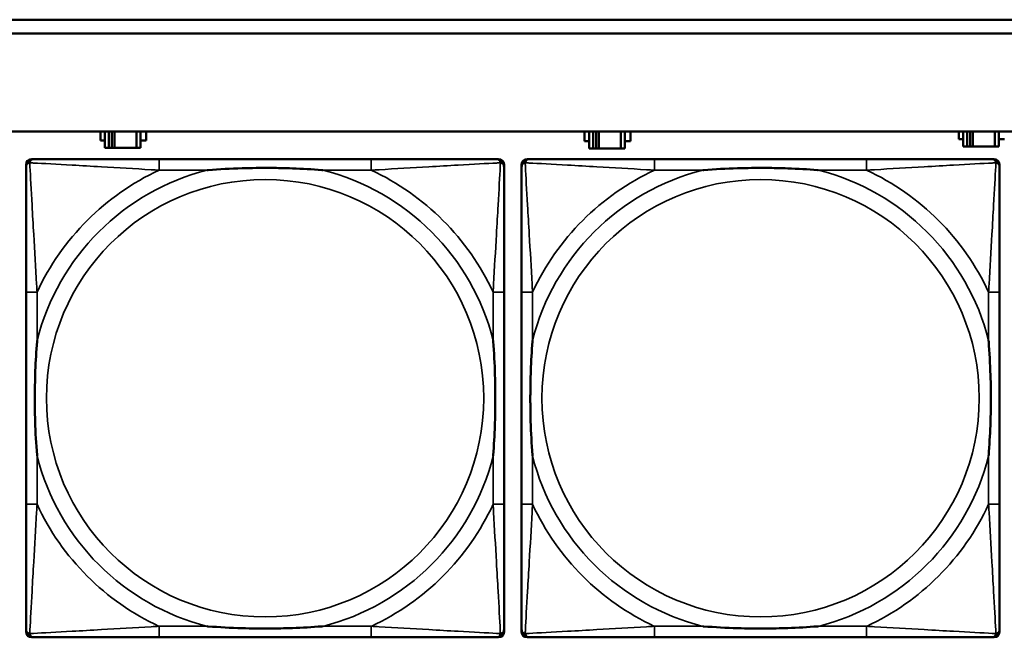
# Model space of a CAD drawing. Header units: inches. Extents: x 1.4 to 53.9, y 1.3 to 58.
# Tile 151 of 227: x 22.299 to 23.71, y 46.661 to 47.546. Entities that reach past the tile are written whole.
import ezdxf

# ---------------------------------------------------------------- set-up
doc = ezdxf.new("R2010")
doc.units = ezdxf.units.IN
doc.header["$MEASUREMENT"] = 0
doc.layers.add('Visible (ANSI)', color=7, linetype='Continuous', lineweight=50)
doc.layers.add('Visible Narrow (ANSI)', color=7, linetype='Continuous', lineweight=35)

msp = doc.modelspace()

# ---------------------------------------------------------------- linework, layer by layer
at = {"layer": 'Visible (ANSI)'}
for p, q in [((19.4287, 47.5461), (26.8757, 47.5461)), ((26.8757, 47.5261), (19.4287, 47.5261)), ((19.4287, 47.3861), (36.5227, 47.3861)), ((22.4147, 47.3729), (22.4147, 47.3861)), ((22.4212, 47.3861), (22.4212, 47.3624)), ((22.427, 47.3624), (22.427, 47.3861)), ((22.431, 47.3624), (22.431, 47.3861)), ((22.4351, 47.3861), (22.4351, 47.3624)), ((22.4664, 47.3861), (22.4664, 47.3624)), ((22.4722, 47.3624), (22.4722, 47.3861)), ((22.4803, 47.3861), (22.4803, 47.3729)), ((23.1087, 47.3719), (23.1087, 47.3859)), ((23.1087, 47.3859), (23.1152, 47.3859)), ((23.1152, 47.3861), (23.1152, 47.3614)), ((23.121, 47.3614), (23.121, 47.3861)), ((23.125, 47.3614), (23.125, 47.3861)), ((23.1291, 47.3861), (23.1291, 47.3614)), ((23.1604, 47.3861), (23.1604, 47.3614)), ((23.1662, 47.3614), (23.1662, 47.3861)), ((23.1662, 47.3859), (23.1743, 47.3859)), ((23.1743, 47.3859), (23.1743, 47.3719)), ((23.6447, 47.3749), (23.6447, 47.3861)), ((23.6512, 47.3861), (23.6512, 47.3644)), ((23.657, 47.3644), (23.657, 47.3861)), ((23.661, 47.3644), (23.661, 47.3861)), ((23.6651, 47.3861), (23.6651, 47.3644)), ((23.6964, 47.3861), (23.6964, 47.3644)), ((23.7022, 47.3644), (23.7022, 47.3861)), ((22.4212, 47.3729), (22.4147, 47.3729)), ((22.4803, 47.3729), (22.4722, 47.3729)), ((23.1152, 47.3719), (23.1087, 47.3719)), ((23.1743, 47.3719), (23.1662, 47.3719)), ((23.6512, 47.3749), (23.6447, 47.3749)), ((23.6512, 47.3644), (23.657, 47.3644)), ((23.661, 47.3644), (23.657, 47.3644)), ((23.6651, 47.3644), (23.661, 47.3644)), ((23.6964, 47.3644), (23.6651, 47.3644)), ((23.6964, 47.3644), (23.7022, 47.3644)), ((23.7103, 47.3749), (23.7022, 47.3749)), ((22.4212, 47.3624), (22.427, 47.3624)), ((22.431, 47.3624), (22.427, 47.3624)), ((22.4351, 47.3624), (22.431, 47.3624)), ((22.4664, 47.3624), (22.4351, 47.3624)), ((22.4664, 47.3624), (22.4722, 47.3624)), ((23.1152, 47.3614), (23.121, 47.3614)), ((23.125, 47.3614), (23.121, 47.3614)), ((23.1291, 47.3614), (23.125, 47.3614)), ((23.1604, 47.3614), (23.1291, 47.3614)), ((23.1604, 47.3614), (23.1662, 47.3614)), ((22.3083, 46.6692), (22.3083, 47.3385)), ((22.3161, 47.3464), (22.3201, 47.3464)), ((22.8027, 47.3464), (22.4988, 47.3464)), ((22.9815, 47.3464), (22.9854, 47.3464)), ((22.9933, 47.3385), (22.9933, 47.3346)), ((23.0183, 46.6692), (23.0183, 47.3385)), ((23.0261, 47.3464), (23.0301, 47.3464)), ((23.5127, 47.3464), (23.2088, 47.3464)), ((23.6915, 47.3464), (23.6954, 47.3464)), ((23.7033, 47.3385), (23.7033, 47.3346)), ((22.3083, 47.1558), (22.3083, 46.8519)), ((22.9933, 46.8519), (22.9933, 47.1558)), ((23.0183, 47.1558), (23.0183, 46.8519)), ((23.7033, 46.8519), (23.7033, 47.1558)), ((22.9933, 46.6731), (22.9933, 46.6692)), ((23.7033, 46.6731), (23.7033, 46.6692)), ((22.9854, 46.6613), (22.3161, 46.6613)), ((22.4988, 46.6613), (22.8027, 46.6613)), ((23.6954, 46.6613), (23.0261, 46.6613)), ((23.2088, 46.6613), (23.5127, 46.6613))]:
    msp.add_line(p, q, dxfattribs=at)
for centre, radius, start, end in [((22.3161, 47.3385), 0.00787, 90, 180), ((22.3201, 47.3346), 0.0118, 90, 180), ((22.9815, 47.3346), 0.0118, 0, 90), ((22.9854, 47.3385), 0.00787, 0, 90), ((23.0261, 47.3385), 0.00787, 90, 180), ((23.0301, 47.3346), 0.0118, 90, 180), ((23.6915, 47.3346), 0.0118, 0, 90), ((23.6954, 47.3385), 0.00787, 0, 90), ((22.3201, 46.6731), 0.0118, 180, 270), ((22.9815, 46.6731), 0.0118, 270, 360), ((23.0301, 46.6731), 0.0118, 180, 270), ((23.6915, 46.6731), 0.0118, 270, 360), ((22.3161, 46.6692), 0.00787, 180, 270), ((22.9854, 46.6692), 0.00787, 270, 0), ((23.0261, 46.6692), 0.00787, 180, 270), ((23.6954, 46.6692), 0.00787, 270, 0)]:
    msp.add_arc(centre, radius, start, end, dxfattribs=at)
for points, knots in [([(22.4988, 47.3464), (22.4952, 47.3464), (22.4917, 47.3464), (22.4881, 47.3464), (22.4549, 47.3464), (22.4212, 47.3464), (22.3903, 47.3464), (22.3633, 47.3464), (22.3378, 47.3464), (22.3244, 47.3464), (22.3227, 47.3464), (22.3213, 47.3464), (22.3201, 47.3464)], [0, 0, 0, 0, 0.0272471, 0.0272471, 0.0272471, 0.2790553, 0.2790553, 0.2790553, 0.4988354, 0.4988354, 0.4988354, 0.5252205, 0.5252205, 0.5252205, 0.5252205]), ([(22.9815, 47.3464), (22.9666, 47.3464), (22.925, 47.3464), (22.8844, 47.3464), (22.8578, 47.3464), (22.83, 47.3464), (22.8027, 47.3464)], [-0.5252205, -0.5252205, -0.5252205, -0.5252205, -0.20743, -0.20743, -0.20743, 0, 0, 0, 0]), ([(23.2088, 47.3464), (23.2052, 47.3464), (23.2017, 47.3464), (23.1981, 47.3464), (23.1649, 47.3464), (23.1312, 47.3464), (23.1003, 47.3464), (23.0733, 47.3464), (23.0478, 47.3464), (23.0344, 47.3464), (23.0327, 47.3464), (23.0313, 47.3464), (23.0301, 47.3464)], [0, 0, 0, 0, 0.0272471, 0.0272471, 0.0272471, 0.2790553, 0.2790553, 0.2790553, 0.4988354, 0.4988354, 0.4988354, 0.5252205, 0.5252205, 0.5252205, 0.5252205]), ([(23.6915, 47.3464), (23.6766, 47.3464), (23.635, 47.3464), (23.5944, 47.3464), (23.5678, 47.3464), (23.54, 47.3464), (23.5127, 47.3464)], [-0.5252205, -0.5252205, -0.5252205, -0.5252205, -0.20743, -0.20743, -0.20743, 0, 0, 0, 0]), ([(22.3083, 47.3346), (22.3083, 47.3197), (22.3083, 47.2781), (22.3083, 47.2374), (22.3083, 47.2109), (22.3083, 47.183), (22.3083, 47.1558)], [-0.5252205, -0.5252205, -0.5252205, -0.5252205, -0.20743, -0.20743, -0.20743, 0, 0, 0, 0]), ([(22.568, 47.3306), (22.5685, 47.3306), (22.5689, 47.3307), (22.5854, 47.3319), (22.6015, 47.3328), (22.6244, 47.3335), (22.6311, 47.3336), (22.6403, 47.3337), (22.6428, 47.3338), (22.6469, 47.3338), (22.6485, 47.3338), (22.6516, 47.3338), (22.6531, 47.3338), (22.6567, 47.3338), (22.6587, 47.3338), (22.6649, 47.3337), (22.669, 47.3336), (22.6788, 47.3334), (22.6844, 47.3333), (22.7041, 47.3326), (22.7182, 47.3318), (22.7327, 47.3307), (22.7331, 47.3306), (22.7335, 47.3306)], [-0.416114, -0.416114, -0.416114, -0.416114, -0.4127691, -0.4127691, -0.2896446, -0.2896446, -0.2388934, -0.2388934, -0.2201881, -0.2201881, -0.2080204, -0.2080204, -0.196499, -0.196499, -0.1809939, -0.1809939, -0.149741, -0.149741, -0.1073162, -0.1073162, 0, 0, 0.0033356, 0.0033356, 0.0033356, 0.0033356]), ([(22.9933, 47.1558), (22.9933, 47.1594), (22.9933, 47.163), (22.9933, 47.1666), (22.9933, 47.1998), (22.9933, 47.2335), (22.9933, 47.2643), (22.9933, 47.2913), (22.9933, 47.3168), (22.9933, 47.3303), (22.9933, 47.3319), (22.9933, 47.3333), (22.9933, 47.3346)], [0, 0, 0, 0, 0.0272471, 0.0272471, 0.0272471, 0.2790553, 0.2790553, 0.2790553, 0.4988354, 0.4988354, 0.4988354, 0.5252205, 0.5252205, 0.5252205, 0.5252205]), ([(23.0183, 47.3346), (23.0183, 47.3197), (23.0183, 47.2781), (23.0183, 47.2374), (23.0183, 47.2109), (23.0183, 47.183), (23.0183, 47.1558)], [-0.5252205, -0.5252205, -0.5252205, -0.5252205, -0.20743, -0.20743, -0.20743, 0, 0, 0, 0]), ([(23.278, 47.3306), (23.2785, 47.3306), (23.2789, 47.3307), (23.2954, 47.3319), (23.3115, 47.3328), (23.3344, 47.3335), (23.3411, 47.3336), (23.3503, 47.3337), (23.3528, 47.3338), (23.3569, 47.3338), (23.3585, 47.3338), (23.3616, 47.3338), (23.3631, 47.3338), (23.3667, 47.3338), (23.3687, 47.3338), (23.3749, 47.3337), (23.379, 47.3336), (23.3888, 47.3334), (23.3944, 47.3333), (23.4141, 47.3326), (23.4282, 47.3318), (23.4427, 47.3307), (23.4431, 47.3306), (23.4435, 47.3306)], [-0.416114, -0.416114, -0.416114, -0.416114, -0.4127691, -0.4127691, -0.2896446, -0.2896446, -0.2388934, -0.2388934, -0.2201881, -0.2201881, -0.2080204, -0.2080204, -0.196499, -0.196499, -0.1809939, -0.1809939, -0.149741, -0.149741, -0.1073162, -0.1073162, 0, 0, 0.0033356, 0.0033356, 0.0033356, 0.0033356]), ([(23.7033, 47.1558), (23.7033, 47.1594), (23.7033, 47.163), (23.7033, 47.1666), (23.7033, 47.1998), (23.7033, 47.2335), (23.7033, 47.2643), (23.7033, 47.2913), (23.7033, 47.3168), (23.7033, 47.3303), (23.7033, 47.3319), (23.7033, 47.3333), (23.7033, 47.3346)], [0, 0, 0, 0, 0.0272471, 0.0272471, 0.0272471, 0.2790553, 0.2790553, 0.2790553, 0.4988354, 0.4988354, 0.4988354, 0.5252205, 0.5252205, 0.5252205, 0.5252205]), ([(22.324, 46.9211), (22.324, 46.9215), (22.324, 46.922), (22.3227, 46.9385), (22.3218, 46.9545), (22.3211, 46.9775), (22.321, 46.9842), (22.3209, 46.9934), (22.3209, 46.9958), (22.3208, 46.9999), (22.3208, 47.0015), (22.3208, 47.0047), (22.3208, 47.0062), (22.3209, 47.0097), (22.3209, 47.0118), (22.3209, 47.018), (22.321, 47.0221), (22.3212, 47.0318), (22.3213, 47.0374), (22.3221, 47.0572), (22.3229, 47.0712), (22.324, 47.0857), (22.324, 47.0862), (22.324, 47.0866)], [-0.416114, -0.416114, -0.416114, -0.416114, -0.4127691, -0.4127691, -0.2896446, -0.2896446, -0.2388934, -0.2388934, -0.2201881, -0.2201881, -0.2080204, -0.2080204, -0.196499, -0.196499, -0.1809939, -0.1809939, -0.149741, -0.149741, -0.1073162, -0.1073162, 0, 0, 0.0033356, 0.0033356, 0.0033356, 0.0033356]), ([(22.9776, 47.0866), (22.9776, 47.0862), (22.9776, 47.0857), (22.9789, 47.0692), (22.9797, 47.0532), (22.9804, 47.0302), (22.9806, 47.0235), (22.9807, 47.0143), (22.9807, 47.0119), (22.9807, 47.0078), (22.9807, 47.0062), (22.9807, 47.003), (22.9807, 47.0015), (22.9807, 46.9979), (22.9807, 46.9959), (22.9806, 46.9897), (22.9806, 46.9856), (22.9804, 46.9759), (22.9802, 46.9703), (22.9795, 46.9505), (22.9787, 46.9365), (22.9776, 46.922), (22.9776, 46.9215), (22.9776, 46.9211)], [-0.416114, -0.416114, -0.416114, -0.416114, -0.4127691, -0.4127691, -0.2896446, -0.2896446, -0.2388934, -0.2388934, -0.2201881, -0.2201881, -0.2080204, -0.2080204, -0.196499, -0.196499, -0.1809939, -0.1809939, -0.149741, -0.149741, -0.1073162, -0.1073162, 0, 0, 0.0033356, 0.0033356, 0.0033356, 0.0033356]), ([(23.034, 46.9211), (23.034, 46.9215), (23.034, 46.922), (23.0327, 46.9385), (23.0318, 46.9545), (23.0311, 46.9775), (23.031, 46.9842), (23.0309, 46.9934), (23.0309, 46.9958), (23.0308, 46.9999), (23.0308, 47.0015), (23.0308, 47.0047), (23.0308, 47.0062), (23.0309, 47.0097), (23.0309, 47.0118), (23.0309, 47.018), (23.031, 47.0221), (23.0312, 47.0318), (23.0313, 47.0374), (23.0321, 47.0572), (23.0329, 47.0712), (23.034, 47.0857), (23.034, 47.0862), (23.034, 47.0866)], [-0.416114, -0.416114, -0.416114, -0.416114, -0.4127691, -0.4127691, -0.2896446, -0.2896446, -0.2388934, -0.2388934, -0.2201881, -0.2201881, -0.2080204, -0.2080204, -0.196499, -0.196499, -0.1809939, -0.1809939, -0.149741, -0.149741, -0.1073162, -0.1073162, 0, 0, 0.0033356, 0.0033356, 0.0033356, 0.0033356]), ([(23.6876, 47.0866), (23.6876, 47.0862), (23.6876, 47.0857), (23.6889, 47.0692), (23.6897, 47.0532), (23.6904, 47.0302), (23.6906, 47.0235), (23.6907, 47.0143), (23.6907, 47.0119), (23.6907, 47.0078), (23.6907, 47.0062), (23.6907, 47.003), (23.6907, 47.0015), (23.6907, 46.9979), (23.6907, 46.9959), (23.6906, 46.9897), (23.6906, 46.9856), (23.6904, 46.9759), (23.6902, 46.9703), (23.6895, 46.9505), (23.6887, 46.9365), (23.6876, 46.922), (23.6876, 46.9215), (23.6876, 46.9211)], [-0.416114, -0.416114, -0.416114, -0.416114, -0.4127691, -0.4127691, -0.2896446, -0.2896446, -0.2388934, -0.2388934, -0.2201881, -0.2201881, -0.2080204, -0.2080204, -0.196499, -0.196499, -0.1809939, -0.1809939, -0.149741, -0.149741, -0.1073162, -0.1073162, 0, 0, 0.0033356, 0.0033356, 0.0033356, 0.0033356]), ([(22.3083, 46.8519), (22.3083, 46.8247), (22.3083, 46.7968), (22.3083, 46.7703), (22.3083, 46.7296), (22.3083, 46.688), (22.3083, 46.6731)], [3.9382945, 3.9382945, 3.9382945, 3.9382945, 4.1457245, 4.1457245, 4.1457245, 4.463515, 4.463515, 4.463515, 4.463515]), ([(22.9933, 46.6731), (22.9933, 46.688), (22.9933, 46.7296), (22.9933, 46.7703), (22.9933, 46.7968), (22.9933, 46.8247), (22.9933, 46.8519)], [-0.5252205, -0.5252205, -0.5252205, -0.5252205, -0.20743, -0.20743, -0.20743, 0, 0, 0, 0]), ([(23.0183, 46.8519), (23.0183, 46.8247), (23.0183, 46.7968), (23.0183, 46.7703), (23.0183, 46.7296), (23.0183, 46.688), (23.0183, 46.6731)], [3.9382945, 3.9382945, 3.9382945, 3.9382945, 4.1457245, 4.1457245, 4.1457245, 4.463515, 4.463515, 4.463515, 4.463515]), ([(23.7033, 46.6731), (23.7033, 46.688), (23.7033, 46.7296), (23.7033, 46.7703), (23.7033, 46.7968), (23.7033, 46.8247), (23.7033, 46.8519)], [-0.5252205, -0.5252205, -0.5252205, -0.5252205, -0.20743, -0.20743, -0.20743, 0, 0, 0, 0]), ([(22.7335, 46.6771), (22.7331, 46.677), (22.7327, 46.677), (22.7182, 46.6759), (22.7041, 46.6751), (22.6844, 46.6744), (22.6788, 46.6743), (22.669, 46.674), (22.6649, 46.674), (22.6587, 46.6739), (22.6567, 46.6739), (22.6531, 46.6739), (22.6516, 46.6739), (22.6485, 46.6739), (22.6469, 46.6739), (22.6428, 46.6739), (22.6403, 46.674), (22.6311, 46.6741), (22.6244, 46.6742), (22.6015, 46.6749), (22.5854, 46.6758), (22.5689, 46.677), (22.5685, 46.677), (22.568, 46.6771)], [-0.4149464, -0.4149464, -0.4149464, -0.4149464, -0.41162, -0.41162, -0.3046026, -0.3046026, -0.2622958, -0.2622958, -0.23113, -0.23113, -0.215668, -0.215668, -0.2041787, -0.2041787, -0.1920448, -0.1920448, -0.1733916, -0.1733916, -0.1227817, -0.1227817, 0, 0, 0.0033356, 0.0033356, 0.0033356, 0.0033356]), ([(23.4435, 46.6771), (23.4431, 46.677), (23.4427, 46.677), (23.4282, 46.6759), (23.4141, 46.6751), (23.3944, 46.6744), (23.3888, 46.6743), (23.379, 46.674), (23.3749, 46.674), (23.3687, 46.6739), (23.3667, 46.6739), (23.3631, 46.6739), (23.3616, 46.6739), (23.3585, 46.6739), (23.3569, 46.6739), (23.3528, 46.6739), (23.3503, 46.674), (23.3411, 46.6741), (23.3344, 46.6742), (23.3115, 46.6749), (23.2954, 46.6758), (23.2789, 46.677), (23.2785, 46.677), (23.278, 46.6771)], [-0.4149464, -0.4149464, -0.4149464, -0.4149464, -0.41162, -0.41162, -0.3046026, -0.3046026, -0.2622958, -0.2622958, -0.23113, -0.23113, -0.215668, -0.215668, -0.2041787, -0.2041787, -0.1920448, -0.1920448, -0.1733916, -0.1733916, -0.1227817, -0.1227817, 0, 0, 0.0033356, 0.0033356, 0.0033356, 0.0033356]), ([(22.3201, 46.6613), (22.335, 46.6613), (22.3766, 46.6613), (22.4172, 46.6613), (22.4437, 46.6613), (22.4716, 46.6613), (22.4988, 46.6613)], [-0.5252205, -0.5252205, -0.5252205, -0.5252205, -0.20743, -0.20743, -0.20743, 0, 0, 0, 0]), ([(22.8027, 46.6613), (22.83, 46.6613), (22.8578, 46.6613), (22.8844, 46.6613), (22.925, 46.6613), (22.9666, 46.6613), (22.9815, 46.6613)], [3.9382945, 3.9382945, 3.9382945, 3.9382945, 4.1457245, 4.1457245, 4.1457245, 4.463515, 4.463515, 4.463515, 4.463515]), ([(23.0301, 46.6613), (23.045, 46.6613), (23.0866, 46.6613), (23.1272, 46.6613), (23.1537, 46.6613), (23.1816, 46.6613), (23.2088, 46.6613)], [-0.5252205, -0.5252205, -0.5252205, -0.5252205, -0.20743, -0.20743, -0.20743, 0, 0, 0, 0]), ([(23.5127, 46.6613), (23.54, 46.6613), (23.5678, 46.6613), (23.5944, 46.6613), (23.635, 46.6613), (23.6766, 46.6613), (23.6915, 46.6613)], [3.9382945, 3.9382945, 3.9382945, 3.9382945, 4.1457245, 4.1457245, 4.1457245, 4.463515, 4.463515, 4.463515, 4.463515])]:
    msp.add_open_spline(points, degree=3, knots=knots, dxfattribs=at)
at = {"layer": 'Visible Narrow (ANSI)'}
for p, q in [((22.4988, 47.3464), (22.4988, 47.3306)), ((22.8027, 47.3464), (22.8027, 47.3306)), ((23.2088, 47.3464), (23.2088, 47.3306)), ((23.5127, 47.3464), (23.5127, 47.3306)), ((22.4988, 47.3306), (22.568, 47.3306)), ((22.7335, 47.3306), (22.8027, 47.3306)), ((23.2088, 47.3306), (23.278, 47.3306)), ((23.4435, 47.3306), (23.5127, 47.3306)), ((22.324, 47.1558), (22.3083, 47.1558)), ((22.324, 47.0866), (22.324, 47.1558)), ((22.9933, 47.1558), (22.9776, 47.1558)), ((22.9776, 47.1558), (22.9776, 47.0866)), ((23.034, 47.1558), (23.0183, 47.1558)), ((23.034, 47.0866), (23.034, 47.1558)), ((23.7033, 47.1558), (23.6876, 47.1558)), ((23.6876, 47.1558), (23.6876, 47.0866)), ((22.324, 46.8519), (22.324, 46.9211)), ((22.9776, 46.9211), (22.9776, 46.8519)), ((23.034, 46.8519), (23.034, 46.9211)), ((23.6876, 46.9211), (23.6876, 46.8519)), ((22.324, 46.8519), (22.3083, 46.8519)), ((22.9933, 46.8519), (22.9776, 46.8519)), ((23.034, 46.8519), (23.0183, 46.8519)), ((23.7033, 46.8519), (23.6876, 46.8519)), ((22.4988, 46.6771), (22.4988, 46.6613)), ((22.568, 46.6771), (22.4988, 46.6771)), ((22.8027, 46.6771), (22.7335, 46.6771)), ((22.8027, 46.6771), (22.8027, 46.6613)), ((23.2088, 46.6771), (23.2088, 46.6613)), ((23.278, 46.6771), (23.2088, 46.6771)), ((23.5127, 46.6771), (23.4435, 46.6771)), ((23.5127, 46.6771), (23.5127, 46.6613))]:
    msp.add_line(p, q, dxfattribs=at)
for centre in [(22.6508, 47.0038), (23.3608, 47.0038)]:
    msp.add_circle(centre, 0.3133, dxfattribs=at)
for centre, radius, start, end in [((22.6508, 47.0038), 0.3371, 104.2103, 165.7897), ((22.6508, 47.0038), 0.3604, 114.9407, 155.0593), ((22.6508, 47.0038), 0.3371, 14.2103, 75.7897), ((22.6508, 47.0038), 0.3604, 24.9407, 65.0593), ((23.3608, 47.0038), 0.3371, 104.2103, 165.7897), ((23.3608, 47.0038), 0.3604, 114.9407, 155.0593), ((23.3608, 47.0038), 0.3371, 14.2103, 75.7897), ((23.3608, 47.0038), 0.3604, 24.9407, 65.0593), ((22.6508, 47.0038), 0.3371, 194.2103, 255.7897), ((22.6508, 47.0038), 0.3371, 284.2103, 345.7897), ((23.3608, 47.0038), 0.3371, 194.2103, 255.7897), ((23.3608, 47.0038), 0.3371, 284.2103, 345.7897), ((22.6508, 47.0038), 0.3604, 204.9407, 245.0593), ((22.6508, 47.0038), 0.3604, 294.9407, 335.0593), ((23.3608, 47.0038), 0.3604, 204.9407, 245.0593), ((23.3608, 47.0038), 0.3604, 294.9407, 335.0593)]:
    msp.add_arc(centre, radius, start, end, dxfattribs=at)
for points, knots in [([(22.3083, 47.3346), (22.3083, 47.3352), (22.3083, 47.3357), (22.3086, 47.3367), (22.3087, 47.3371), (22.3091, 47.3378), (22.3092, 47.338), (22.3095, 47.3384), (22.3096, 47.3386), (22.3099, 47.339), (22.3102, 47.3392), (22.3109, 47.3398), (22.3114, 47.3402), (22.3124, 47.3407), (22.313, 47.3409), (22.3136, 47.3411)], [-0.02627331, -0.02627331, -0.02627331, -0.02627331, -0.02158775, -0.02158775, -0.01736415, -0.01736415, -0.0147244, -0.0147244, -0.01307456, -0.01307456, -0.00977487, -0.00977487, -0.00449537, -0.00449537, 0.00012419, 0.00012419, 0.00012419, 0.00012419]), ([(22.3136, 47.3411), (22.3137, 47.3417), (22.3139, 47.3422), (22.3145, 47.3433), (22.3148, 47.3437), (22.3154, 47.3445), (22.3157, 47.3447), (22.3161, 47.345), (22.3162, 47.3451), (22.3166, 47.3454), (22.3168, 47.3456), (22.3175, 47.3459), (22.3179, 47.346), (22.3189, 47.3463), (22.3195, 47.3464), (22.3201, 47.3464)], [-0.00012419, -0.00012419, -0.00012419, -0.00012419, 0.00449537, 0.00449537, 0.00977487, 0.00977487, 0.01307456, 0.01307456, 0.0147244, 0.0147244, 0.01736415, 0.01736415, 0.02158775, 0.02158775, 0.02627331, 0.02627331, 0.02627331, 0.02627331]), ([(22.324, 47.1558), (22.3238, 47.1596), (22.3236, 47.1633), (22.3221, 47.1907), (22.3207, 47.2149), (22.3184, 47.2527), (22.3176, 47.2668), (22.3156, 47.302), (22.3145, 47.3221), (22.3137, 47.3376), (22.3136, 47.3394), (22.3136, 47.3411)], [0, 0, 0, 0, 0.0278591, 0.0278591, 0.201273, 0.201273, 0.3066357, 0.3066357, 0.475216, 0.475216, 0.5007189, 0.5007189, 0.5007189, 0.5007189]), ([(22.3136, 47.3411), (22.3152, 47.341), (22.3171, 47.3409), (22.3325, 47.3401), (22.3526, 47.339), (22.3879, 47.337), (22.4019, 47.3362), (22.4398, 47.334), (22.4639, 47.3325), (22.4913, 47.331), (22.4951, 47.3308), (22.4988, 47.3306)], [-0.5007189, -0.5007189, -0.5007189, -0.5007189, -0.475216, -0.475216, -0.3066357, -0.3066357, -0.201273, -0.201273, -0.0278591, -0.0278591, 0, 0, 0, 0]), ([(22.8027, 47.3306), (22.8065, 47.3308), (22.8103, 47.331), (22.8376, 47.3325), (22.8618, 47.334), (22.8996, 47.3362), (22.9137, 47.337), (22.9489, 47.339), (22.9691, 47.3401), (22.9845, 47.3409), (22.9863, 47.341), (22.988, 47.3411)], [0, 0, 0, 0, 0.0278591, 0.0278591, 0.201273, 0.201273, 0.3066357, 0.3066357, 0.475216, 0.475216, 0.5007189, 0.5007189, 0.5007189, 0.5007189]), ([(22.988, 47.3411), (22.9879, 47.3394), (22.9878, 47.3376), (22.987, 47.3221), (22.9859, 47.302), (22.9839, 47.2668), (22.9831, 47.2527), (22.9809, 47.2149), (22.9795, 47.1907), (22.978, 47.1633), (22.9778, 47.1596), (22.9776, 47.1558)], [-0.5007189, -0.5007189, -0.5007189, -0.5007189, -0.475216, -0.475216, -0.3066357, -0.3066357, -0.201273, -0.201273, -0.0278591, -0.0278591, 0, 0, 0, 0]), ([(22.9815, 47.3464), (22.9821, 47.3464), (22.9827, 47.3463), (22.9836, 47.346), (22.9841, 47.3459), (22.9847, 47.3456), (22.985, 47.3454), (22.9854, 47.3451), (22.9855, 47.345), (22.9859, 47.3447), (22.9861, 47.3445), (22.9868, 47.3437), (22.9871, 47.3433), (22.9876, 47.3422), (22.9878, 47.3417), (22.988, 47.3411)], [-0.02627331, -0.02627331, -0.02627331, -0.02627331, -0.02158775, -0.02158775, -0.01736415, -0.01736415, -0.0147244, -0.0147244, -0.01307456, -0.01307456, -0.00977487, -0.00977487, -0.00449537, -0.00449537, 0.00012419, 0.00012419, 0.00012419, 0.00012419]), ([(22.988, 47.3411), (22.9886, 47.3409), (22.9891, 47.3407), (22.9902, 47.3402), (22.9907, 47.3398), (22.9914, 47.3392), (22.9916, 47.339), (22.992, 47.3386), (22.9921, 47.3384), (22.9923, 47.338), (22.9925, 47.3378), (22.9928, 47.3371), (22.993, 47.3367), (22.9932, 47.3357), (22.9933, 47.3352), (22.9933, 47.3346)], [-0.00012419, -0.00012419, -0.00012419, -0.00012419, 0.00449537, 0.00449537, 0.00977487, 0.00977487, 0.01307456, 0.01307456, 0.0147244, 0.0147244, 0.01736415, 0.01736415, 0.02158775, 0.02158775, 0.02627331, 0.02627331, 0.02627331, 0.02627331]), ([(23.0183, 47.3346), (23.0183, 47.3352), (23.0183, 47.3357), (23.0186, 47.3367), (23.0187, 47.3371), (23.0191, 47.3378), (23.0192, 47.338), (23.0195, 47.3384), (23.0196, 47.3386), (23.0199, 47.339), (23.0202, 47.3392), (23.0209, 47.3398), (23.0214, 47.3402), (23.0224, 47.3407), (23.023, 47.3409), (23.0236, 47.3411)], [-0.02627331, -0.02627331, -0.02627331, -0.02627331, -0.02158775, -0.02158775, -0.01736415, -0.01736415, -0.0147244, -0.0147244, -0.01307456, -0.01307456, -0.00977487, -0.00977487, -0.00449537, -0.00449537, 0.00012419, 0.00012419, 0.00012419, 0.00012419]), ([(23.0236, 47.3411), (23.0237, 47.3417), (23.0239, 47.3422), (23.0245, 47.3433), (23.0248, 47.3437), (23.0254, 47.3445), (23.0257, 47.3447), (23.0261, 47.345), (23.0262, 47.3451), (23.0266, 47.3454), (23.0268, 47.3456), (23.0275, 47.3459), (23.0279, 47.346), (23.0289, 47.3463), (23.0295, 47.3464), (23.0301, 47.3464)], [-0.00012419, -0.00012419, -0.00012419, -0.00012419, 0.00449537, 0.00449537, 0.00977487, 0.00977487, 0.01307456, 0.01307456, 0.0147244, 0.0147244, 0.01736415, 0.01736415, 0.02158775, 0.02158775, 0.02627331, 0.02627331, 0.02627331, 0.02627331]), ([(23.034, 47.1558), (23.0338, 47.1596), (23.0336, 47.1633), (23.0321, 47.1907), (23.0307, 47.2149), (23.0284, 47.2527), (23.0276, 47.2668), (23.0256, 47.302), (23.0245, 47.3221), (23.0237, 47.3376), (23.0236, 47.3394), (23.0236, 47.3411)], [0, 0, 0, 0, 0.0278591, 0.0278591, 0.201273, 0.201273, 0.3066357, 0.3066357, 0.475216, 0.475216, 0.5007189, 0.5007189, 0.5007189, 0.5007189]), ([(23.0236, 47.3411), (23.0252, 47.341), (23.0271, 47.3409), (23.0425, 47.3401), (23.0626, 47.339), (23.0979, 47.337), (23.1119, 47.3362), (23.1498, 47.334), (23.1739, 47.3325), (23.2013, 47.331), (23.2051, 47.3308), (23.2088, 47.3306)], [-0.5007189, -0.5007189, -0.5007189, -0.5007189, -0.475216, -0.475216, -0.3066357, -0.3066357, -0.201273, -0.201273, -0.0278591, -0.0278591, 0, 0, 0, 0]), ([(23.5127, 47.3306), (23.5165, 47.3308), (23.5203, 47.331), (23.5476, 47.3325), (23.5718, 47.334), (23.6096, 47.3362), (23.6237, 47.337), (23.6589, 47.339), (23.6791, 47.3401), (23.6945, 47.3409), (23.6963, 47.341), (23.698, 47.3411)], [0, 0, 0, 0, 0.0278591, 0.0278591, 0.201273, 0.201273, 0.3066357, 0.3066357, 0.475216, 0.475216, 0.5007189, 0.5007189, 0.5007189, 0.5007189]), ([(23.698, 47.3411), (23.6979, 47.3394), (23.6978, 47.3376), (23.697, 47.3221), (23.6959, 47.302), (23.6939, 47.2668), (23.6931, 47.2527), (23.6909, 47.2149), (23.6895, 47.1907), (23.688, 47.1633), (23.6878, 47.1596), (23.6876, 47.1558)], [-0.5007189, -0.5007189, -0.5007189, -0.5007189, -0.475216, -0.475216, -0.3066357, -0.3066357, -0.201273, -0.201273, -0.0278591, -0.0278591, 0, 0, 0, 0]), ([(23.6915, 47.3464), (23.6921, 47.3464), (23.6927, 47.3463), (23.6936, 47.346), (23.6941, 47.3459), (23.6947, 47.3456), (23.695, 47.3454), (23.6954, 47.3451), (23.6955, 47.345), (23.6959, 47.3447), (23.6961, 47.3445), (23.6968, 47.3437), (23.6971, 47.3433), (23.6976, 47.3422), (23.6978, 47.3417), (23.698, 47.3411)], [-0.02627331, -0.02627331, -0.02627331, -0.02627331, -0.02158775, -0.02158775, -0.01736415, -0.01736415, -0.0147244, -0.0147244, -0.01307456, -0.01307456, -0.00977487, -0.00977487, -0.00449537, -0.00449537, 0.00012419, 0.00012419, 0.00012419, 0.00012419]), ([(23.698, 47.3411), (23.6986, 47.3409), (23.6991, 47.3407), (23.7002, 47.3402), (23.7007, 47.3398), (23.7014, 47.3392), (23.7016, 47.339), (23.702, 47.3386), (23.7021, 47.3384), (23.7023, 47.338), (23.7025, 47.3378), (23.7028, 47.3371), (23.703, 47.3367), (23.7032, 47.3357), (23.7033, 47.3352), (23.7033, 47.3346)], [-0.00012419, -0.00012419, -0.00012419, -0.00012419, 0.00449537, 0.00449537, 0.00977487, 0.00977487, 0.01307456, 0.01307456, 0.0147244, 0.0147244, 0.01736415, 0.01736415, 0.02158775, 0.02158775, 0.02627331, 0.02627331, 0.02627331, 0.02627331]), ([(22.3136, 46.6666), (22.3136, 46.6683), (22.3137, 46.6701), (22.3145, 46.6856), (22.3156, 46.7057), (22.3176, 46.7409), (22.3184, 46.755), (22.3207, 46.7928), (22.3221, 46.817), (22.3236, 46.8444), (22.3238, 46.8481), (22.324, 46.8519)], [-4.4390134, -4.4390134, -4.4390134, -4.4390134, -4.4135105, -4.4135105, -4.2449302, -4.2449302, -4.1395675, -4.1395675, -3.9661536, -3.9661536, -3.9382945, -3.9382945, -3.9382945, -3.9382945]), ([(22.9776, 46.8519), (22.9778, 46.8481), (22.978, 46.8444), (22.9795, 46.817), (22.9809, 46.7928), (22.9831, 46.755), (22.9839, 46.7409), (22.9859, 46.7057), (22.987, 46.6856), (22.9878, 46.6701), (22.9879, 46.6683), (22.988, 46.6666)], [0, 0, 0, 0, 0.0278591, 0.0278591, 0.201273, 0.201273, 0.3066357, 0.3066357, 0.475216, 0.475216, 0.5007189, 0.5007189, 0.5007189, 0.5007189]), ([(23.0236, 46.6666), (23.0236, 46.6683), (23.0237, 46.6701), (23.0245, 46.6856), (23.0256, 46.7057), (23.0276, 46.7409), (23.0284, 46.755), (23.0307, 46.7928), (23.0321, 46.817), (23.0336, 46.8444), (23.0338, 46.8481), (23.034, 46.8519)], [-4.4390134, -4.4390134, -4.4390134, -4.4390134, -4.4135105, -4.4135105, -4.2449302, -4.2449302, -4.1395675, -4.1395675, -3.9661536, -3.9661536, -3.9382945, -3.9382945, -3.9382945, -3.9382945]), ([(23.6876, 46.8519), (23.6878, 46.8481), (23.688, 46.8444), (23.6895, 46.817), (23.6909, 46.7928), (23.6931, 46.755), (23.6939, 46.7409), (23.6959, 46.7057), (23.697, 46.6856), (23.6978, 46.6701), (23.6979, 46.6683), (23.698, 46.6666)], [0, 0, 0, 0, 0.0278591, 0.0278591, 0.201273, 0.201273, 0.3066357, 0.3066357, 0.475216, 0.475216, 0.5007189, 0.5007189, 0.5007189, 0.5007189]), ([(22.3136, 46.6666), (22.313, 46.6668), (22.3124, 46.667), (22.3114, 46.6675), (22.3109, 46.6679), (22.3102, 46.6685), (22.3099, 46.6687), (22.3096, 46.6691), (22.3095, 46.6693), (22.3092, 46.6697), (22.3091, 46.6699), (22.3087, 46.6706), (22.3086, 46.671), (22.3083, 46.672), (22.3083, 46.6725), (22.3083, 46.6731)], [-0.00012419, -0.00012419, -0.00012419, -0.00012419, 0.00449537, 0.00449537, 0.00977487, 0.00977487, 0.01307456, 0.01307456, 0.0147244, 0.0147244, 0.01736415, 0.01736415, 0.02158775, 0.02158775, 0.02627331, 0.02627331, 0.02627331, 0.02627331]), ([(22.4988, 46.6771), (22.4951, 46.6769), (22.4913, 46.6767), (22.4639, 46.6751), (22.4398, 46.6737), (22.4019, 46.6715), (22.3879, 46.6707), (22.3526, 46.6687), (22.3325, 46.6676), (22.3171, 46.6668), (22.3152, 46.6667), (22.3136, 46.6666)], [0, 0, 0, 0, 0.0278591, 0.0278591, 0.201273, 0.201273, 0.3066357, 0.3066357, 0.475216, 0.475216, 0.5007189, 0.5007189, 0.5007189, 0.5007189]), ([(22.988, 46.6666), (22.9863, 46.6667), (22.9845, 46.6668), (22.9691, 46.6676), (22.9489, 46.6687), (22.9137, 46.6707), (22.8996, 46.6715), (22.8618, 46.6737), (22.8376, 46.6751), (22.8103, 46.6767), (22.8065, 46.6769), (22.8027, 46.6771)], [-4.4390134, -4.4390134, -4.4390134, -4.4390134, -4.4135105, -4.4135105, -4.2449302, -4.2449302, -4.1395675, -4.1395675, -3.9661536, -3.9661536, -3.9382945, -3.9382945, -3.9382945, -3.9382945]), ([(22.9933, 46.6731), (22.9933, 46.6725), (22.9932, 46.672), (22.993, 46.671), (22.9928, 46.6706), (22.9925, 46.6699), (22.9923, 46.6697), (22.9921, 46.6693), (22.992, 46.6691), (22.9916, 46.6687), (22.9914, 46.6685), (22.9907, 46.6679), (22.9902, 46.6675), (22.9891, 46.667), (22.9886, 46.6668), (22.988, 46.6666)], [-0.02627331, -0.02627331, -0.02627331, -0.02627331, -0.02158775, -0.02158775, -0.01736415, -0.01736415, -0.0147244, -0.0147244, -0.01307456, -0.01307456, -0.00977487, -0.00977487, -0.00449537, -0.00449537, 0.00012419, 0.00012419, 0.00012419, 0.00012419]), ([(23.0236, 46.6666), (23.023, 46.6668), (23.0224, 46.667), (23.0214, 46.6675), (23.0209, 46.6679), (23.0202, 46.6685), (23.0199, 46.6687), (23.0196, 46.6691), (23.0195, 46.6693), (23.0192, 46.6697), (23.0191, 46.6699), (23.0187, 46.6706), (23.0186, 46.671), (23.0183, 46.672), (23.0183, 46.6725), (23.0183, 46.6731)], [-0.00012419, -0.00012419, -0.00012419, -0.00012419, 0.00449537, 0.00449537, 0.00977487, 0.00977487, 0.01307456, 0.01307456, 0.0147244, 0.0147244, 0.01736415, 0.01736415, 0.02158775, 0.02158775, 0.02627331, 0.02627331, 0.02627331, 0.02627331]), ([(23.2088, 46.6771), (23.2051, 46.6769), (23.2013, 46.6767), (23.1739, 46.6751), (23.1498, 46.6737), (23.1119, 46.6715), (23.0979, 46.6707), (23.0626, 46.6687), (23.0425, 46.6676), (23.0271, 46.6668), (23.0252, 46.6667), (23.0236, 46.6666)], [0, 0, 0, 0, 0.0278591, 0.0278591, 0.201273, 0.201273, 0.3066357, 0.3066357, 0.475216, 0.475216, 0.5007189, 0.5007189, 0.5007189, 0.5007189]), ([(23.698, 46.6666), (23.6963, 46.6667), (23.6945, 46.6668), (23.6791, 46.6676), (23.6589, 46.6687), (23.6237, 46.6707), (23.6096, 46.6715), (23.5718, 46.6737), (23.5476, 46.6751), (23.5203, 46.6767), (23.5165, 46.6769), (23.5127, 46.6771)], [-4.4390134, -4.4390134, -4.4390134, -4.4390134, -4.4135105, -4.4135105, -4.2449302, -4.2449302, -4.1395675, -4.1395675, -3.9661536, -3.9661536, -3.9382945, -3.9382945, -3.9382945, -3.9382945]), ([(23.7033, 46.6731), (23.7033, 46.6725), (23.7032, 46.672), (23.703, 46.671), (23.7028, 46.6706), (23.7025, 46.6699), (23.7023, 46.6697), (23.7021, 46.6693), (23.702, 46.6691), (23.7016, 46.6687), (23.7014, 46.6685), (23.7007, 46.6679), (23.7002, 46.6675), (23.6991, 46.667), (23.6986, 46.6668), (23.698, 46.6666)], [-0.02627331, -0.02627331, -0.02627331, -0.02627331, -0.02158775, -0.02158775, -0.01736415, -0.01736415, -0.0147244, -0.0147244, -0.01307456, -0.01307456, -0.00977487, -0.00977487, -0.00449537, -0.00449537, 0.00012419, 0.00012419, 0.00012419, 0.00012419]), ([(22.3201, 46.6613), (22.3195, 46.6613), (22.3189, 46.6614), (22.3179, 46.6616), (22.3175, 46.6618), (22.3168, 46.6621), (22.3166, 46.6623), (22.3162, 46.6625), (22.3161, 46.6627), (22.3157, 46.663), (22.3154, 46.6632), (22.3148, 46.6639), (22.3145, 46.6644), (22.3139, 46.6655), (22.3137, 46.666), (22.3136, 46.6666)], [-0.02627331, -0.02627331, -0.02627331, -0.02627331, -0.02158775, -0.02158775, -0.01736415, -0.01736415, -0.0147244, -0.0147244, -0.01307456, -0.01307456, -0.00977487, -0.00977487, -0.00449537, -0.00449537, 0.00012419, 0.00012419, 0.00012419, 0.00012419]), ([(22.988, 46.6666), (22.9878, 46.666), (22.9876, 46.6655), (22.9871, 46.6644), (22.9868, 46.6639), (22.9861, 46.6632), (22.9859, 46.663), (22.9855, 46.6627), (22.9854, 46.6625), (22.985, 46.6623), (22.9847, 46.6621), (22.9841, 46.6618), (22.9836, 46.6616), (22.9827, 46.6614), (22.9821, 46.6613), (22.9815, 46.6613)], [-0.00012419, -0.00012419, -0.00012419, -0.00012419, 0.00449537, 0.00449537, 0.00977487, 0.00977487, 0.01307456, 0.01307456, 0.0147244, 0.0147244, 0.01736415, 0.01736415, 0.02158775, 0.02158775, 0.02627331, 0.02627331, 0.02627331, 0.02627331]), ([(23.0301, 46.6613), (23.0295, 46.6613), (23.0289, 46.6614), (23.0279, 46.6616), (23.0275, 46.6618), (23.0268, 46.6621), (23.0266, 46.6623), (23.0262, 46.6625), (23.0261, 46.6627), (23.0257, 46.663), (23.0254, 46.6632), (23.0248, 46.6639), (23.0245, 46.6644), (23.0239, 46.6655), (23.0237, 46.666), (23.0236, 46.6666)], [-0.02627331, -0.02627331, -0.02627331, -0.02627331, -0.02158775, -0.02158775, -0.01736415, -0.01736415, -0.0147244, -0.0147244, -0.01307456, -0.01307456, -0.00977487, -0.00977487, -0.00449537, -0.00449537, 0.00012419, 0.00012419, 0.00012419, 0.00012419]), ([(23.698, 46.6666), (23.6978, 46.666), (23.6976, 46.6655), (23.6971, 46.6644), (23.6968, 46.6639), (23.6961, 46.6632), (23.6959, 46.663), (23.6955, 46.6627), (23.6954, 46.6625), (23.695, 46.6623), (23.6947, 46.6621), (23.6941, 46.6618), (23.6936, 46.6616), (23.6927, 46.6614), (23.6921, 46.6613), (23.6915, 46.6613)], [-0.00012419, -0.00012419, -0.00012419, -0.00012419, 0.00449537, 0.00449537, 0.00977487, 0.00977487, 0.01307456, 0.01307456, 0.0147244, 0.0147244, 0.01736415, 0.01736415, 0.02158775, 0.02158775, 0.02627331, 0.02627331, 0.02627331, 0.02627331])]:
    msp.add_open_spline(points, degree=3, knots=knots, dxfattribs=at)

doc.saveas('drawing.dxf')
